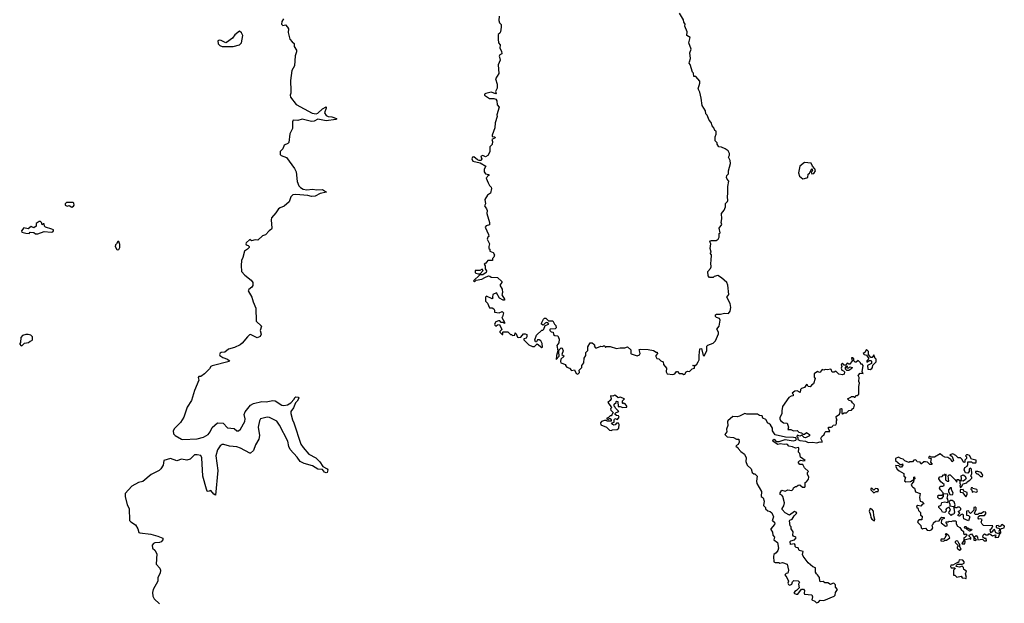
# Model space of a CAD drawing. Extents: x 2528705 to 2678277, y 911730 to 1023331.
# Tile 160 of 241: x 2617250 to 2627932, y 922516 to 928845. Entities that reach past the tile are written whole.
import ezdxf

# ---------------------------------------------------------------- set-up
doc = ezdxf.new("R2010")
doc.units = 0

msp = doc.modelspace()

# ---------------------------------------------------------------- linework, layer by layer
at = {"layer": '0CON20XD'}
for points in [[(2622450, 928885), (2622448, 928835), (2622455, 928810), (2622472, 928792), (2622472, 928765), (2622467, 928713), (2622460, 928700), (2622440, 928685), (2622440, 928635), (2622443, 928593), (2622462, 928572), (2622460, 928535), (2622478, 928505), (2622480, 928475), (2622460, 928465), (2622452, 928448), (2622457, 928437), (2622462, 928408), (2622442, 928355), (2622448, 928262), (2622411, 928205), (2622430, 928145), (2622429, 928101), (2622413, 928065), (2622418, 928045), (2622415, 928040), (2622365, 928058), (2622306, 928044), (2622293, 928037), (2622291, 928025), (2622345, 927989), (2622395, 927991), (2622414, 927984), (2622427, 927967), (2622431, 927921), (2622452, 927895), (2622428, 927815), (2622430, 927795), (2622410, 927725), (2622406, 927674), (2622374, 927594), (2622375, 927580), (2622405, 927576), (2622410, 927565), (2622373, 927547), (2622380, 927525), (2622377, 927493), (2622352, 927465), (2622349, 927411), (2622328, 927372), (2622305, 927358), (2622275, 927374), (2622255, 927366), (2622251, 927355), (2622262, 927335), (2622255, 927318), (2622235, 927318), (2622215, 927327), (2622178, 927358), (2622164, 927356), (2622156, 927335), (2622165, 927311), (2622245, 927292), (2622308, 927258), (2622290, 927225), (2622288, 927195), (2622303, 927173), (2622340, 927165), (2622340, 927155), (2622325, 927150), (2622317, 927133), (2622312, 927125), (2622333, 927075), (2622347, 927047), (2622365, 927030), (2622368, 927015), (2622356, 926965), (2622325, 926943), (2622297, 926895), (2622303, 926847), (2622292, 926825), (2622316, 926795), (2622321, 926775), (2622317, 926745), (2622347, 926645), (2622345, 926620), (2622312, 926608), (2622300, 926595), (2622337, 926515), (2622338, 926495), (2622328, 926485), (2622322, 926465), (2622347, 926415), (2622338, 926385), (2622340, 926365), (2622350, 926355), (2622350, 926335), (2622385, 926320), (2622402, 926295), (2622395, 926270), (2622380, 926255), (2622380, 926235), (2622328, 926232), (2622306, 926204), (2622290, 926195), (2622298, 926175), (2622298, 926145), (2622313, 926123), (2622309, 926105), (2622275, 926079), (2622242, 926078), (2622172, 926015), (2622185, 926002), (2622201, 926019), (2622265, 926031), (2622295, 926051), (2622335, 926066), (2622350, 926065), (2622365, 926052), (2622435, 926050), (2622480, 926005), (2622480, 925995), (2622460, 925965), (2622483, 925923), (2622487, 925885), (2622481, 925861), (2622508, 925815), (2622508, 925805), (2622495, 925802), (2622454, 925824), (2622423, 925883), (2622382, 925865), (2622380, 925835), (2622382, 925825), (2622375, 925818), (2622313, 925847), (2622302, 925835), (2622303, 925793), (2622325, 925770), (2622345, 925720), (2622375, 925720), (2622395, 925708), (2622402, 925695), (2622402, 925672), (2622452, 925668), (2622485, 925682), (2622497, 925667), (2622487, 925623), (2622480, 925615), (2622510, 925565), (2622508, 925552), (2622495, 925560), (2622475, 925560), (2622458, 925578), (2622445, 925580), (2622415, 925570), (2622402, 925545), (2622403, 925533), (2622415, 925522), (2622433, 925537), (2622455, 925540), (2622480, 925485), (2622460, 925465), (2622460, 925455), (2622485, 925430), (2622490, 925430), (2622490, 925455), (2622495, 925460), (2622545, 925460), (2622575, 925430), (2622585, 925430), (2622595, 925420), (2622620, 925425), (2622625, 925450), (2622635, 925440), (2622651, 925401), (2622665, 925398), (2622686, 925404), (2622715, 925438), (2622735, 925438), (2622750, 925430), (2622753, 925405), (2622745, 925392), (2622720, 925385), (2622718, 925375), (2622775, 925320), (2622815, 925300), (2622835, 925300), (2622865, 925330), (2622915, 925290), (2622920, 925295), (2622918, 925335), (2622903, 925363), (2622885, 925372), (2622868, 925372), (2622855, 925350), (2622845, 925350), (2622838, 925375), (2622857, 925423), (2622915, 925480), (2622925, 925480), (2622935, 925490), (2622952, 925528), (2622990, 925545), (2622978, 925558), (2622965, 925560), (2622950, 925555), (2622928, 925532), (2622912, 925542), (2622912, 925555), (2622933, 925597), (2622945, 925608), (2622958, 925608), (2622985, 925580), (2623035, 925580), (2623052, 925542), (2623068, 925528), (2623070, 925505), (2623058, 925492), (2623005, 925490), (2623000, 925485), (2623000, 925475), (2623015, 925460), (2623038, 925458), (2623042, 925432), (2623055, 925420), (2623088, 925418), (2623102, 925382), (2623100, 925340), (2623078, 925312), (2623088, 925255), (2623073, 925203), (2623070, 925160), (2623101, 925195), (2623098, 925245), (2623103, 925265), (2623125, 925287), (2623135, 925283), (2623146, 925255), (2623133, 925213), (2623158, 925195), (2623120, 925165), (2623117, 925137), (2623122, 925125), (2623170, 925105), (2623170, 925095), (2623187, 925077), (2623216, 925066), (2623235, 925040), (2623268, 925048), (2623287, 925007), (2623305, 925000), (2623322, 925018), (2623320, 925045), (2623348, 925072), (2623347, 925095), (2623370, 925125), (2623372, 925175), (2623392, 925205), (2623393, 925237), (2623412, 925258), (2623414, 925296), (2623438, 925342), (2623462, 925342), (2623478, 925328), (2623488, 925315), (2623483, 925303), (2623495, 925288), (2623512, 925288), (2623554, 925306), (2623578, 925302), (2623585, 925310), (2623598, 925308), (2623605, 925290), (2623615, 925300), (2623655, 925300), (2623725, 925278), (2623765, 925287), (2623815, 925287), (2623845, 925298), (2623880, 925265), (2623880, 925225), (2623885, 925220), (2623949, 925199), (2623975, 925210), (2623983, 925225), (2623972, 925268), (2623985, 925272), (2624069, 925269), (2624125, 925258), (2624155, 925240), (2624165, 925240), (2624170, 925225), (2624152, 925205), (2624151, 925191), (2624161, 925171), (2624185, 925167), (2624206, 925146), (2624232, 925135), (2624233, 925105), (2624268, 925065), (2624262, 925025), (2624274, 925004), (2624335, 924998), (2624356, 925004), (2624375, 925030), (2624385, 925030), (2624405, 925010), (2624437, 925007), (2624455, 924998), (2624465, 925000)], [(2624465, 925000), (2624480, 925025), (2624495, 925032), (2624515, 925030), (2624545, 925060), (2624570, 925065), (2624570, 925090), (2624550, 925095), (2624565, 925098), (2624575, 925090), (2624595, 925108), (2624612, 925135), (2624622, 925155), (2624620, 925205), (2624630, 925275), (2624645, 925280), (2624664, 925204), (2624675, 925200), (2624706, 925255), (2624704, 925306), (2624714, 925316), (2624775, 925336), (2624798, 925362), (2624831, 925439), (2624830, 925455), (2624812, 925488), (2624838, 925522), (2624850, 925585), (2624843, 925603), (2624810, 925615), (2624800, 925625), (2624800, 925645), (2624808, 925652), (2624853, 925653), (2624895, 925664), (2624941, 925659), (2624956, 925684), (2624966, 925725), (2624958, 925768), (2624920, 925835), (2624943, 925865), (2624933, 925965), (2624920, 925995), (2624865, 926047), (2624825, 926072), (2624785, 926060), (2624775, 926050), (2624735, 926050), (2624718, 926068), (2624714, 926116), (2624743, 926147), (2624750, 926165), (2624747, 926205), (2624753, 926235), (2624754, 926294), (2624742, 926315), (2624750, 926325), (2624742, 926365), (2624748, 926415), (2624738, 926435), (2624745, 926448), (2624755, 926452), (2624805, 926452), (2624826, 926464), (2624838, 926485), (2624840, 926525), (2624848, 926535), (2624838, 926585), (2624868, 926625), (2624861, 926645), (2624867, 926685), (2624864, 926745), (2624891, 926779), (2624908, 926815), (2624908, 926852), (2624928, 926872), (2624932, 926885), (2624927, 926925), (2624932, 926965), (2624931, 927035), (2624942, 927095), (2624924, 927114), (2624918, 927135), (2624922, 927155), (2624938, 927175), (2624938, 927205), (2624962, 927285), (2624957, 927317), (2624938, 927355), (2624950, 927375), (2624952, 927395), (2624935, 927422), (2624902, 927445), (2624865, 927463), (2624835, 927468), (2624818, 927495), (2624815, 927510), (2624795, 927530), (2624794, 927575), (2624807, 927605), (2624807, 927637), (2624792, 927645), (2624782, 927672), (2624763, 927695), (2624751, 927731), (2624730, 927755), (2624708, 927808), (2624694, 927825), (2624690, 927855), (2624654, 927915), (2624644, 927994), (2624629, 928059), (2624612, 928095), (2624628, 928155), (2624627, 928177), (2624585, 928230), (2624565, 928230), (2624560, 928265), (2624548, 928275), (2624525, 928360), (2624513, 928375), (2624518, 928388), (2624528, 928425), (2624521, 928485), (2624534, 928525), (2624511, 928595), (2624522, 928652), (2624488, 928675), (2624490, 928715), (2624467, 928775), (2624468, 928795), (2624455, 928820), (2624452, 928845), (2624407, 928915)], [(2620111, 928855), (2620093, 928825), (2620092, 928795), (2620105, 928783), (2620135, 928790), (2620157, 928765), (2620166, 928745), (2620164, 928705), (2620181, 928635), (2620206, 928606), (2620226, 928586), (2620229, 928555), (2620252, 928515), (2620253, 928495), (2620237, 928455), (2620230, 928345), (2620201, 928295), (2620187, 928185), (2620193, 928075), (2620193, 928047), (2620183, 928025), (2620187, 928005), (2620248, 927925), (2620423, 927833), (2620465, 927826), (2620485, 927830), (2620535, 927877), (2620575, 927900), (2620576, 927884), (2620557, 927835), (2620575, 927807), (2620595, 927797), (2620635, 927792), (2620688, 927775), (2620688, 927765), (2620678, 927762), (2620575, 927749), (2620485, 927765), (2620445, 927746), (2620415, 927740), (2620315, 927768), (2620268, 927752), (2620215, 927756), (2620208, 927738), (2620210, 927665), (2620181, 927609), (2620168, 927515), (2620158, 927502), (2620120, 927485), (2620106, 927444), (2620076, 927414), (2620076, 927385), (2620085, 927374), (2620145, 927350), (2620232, 927232), (2620249, 927195), (2620259, 927089), (2620277, 927045), (2620295, 927025), (2620325, 927009), (2620365, 927001), (2620425, 927008), (2620475, 926999), (2620534, 927004), (2620580, 926975), (2620508, 926962), (2620455, 926930), (2620415, 926928), (2620375, 926939), (2620245, 926951), (2620213, 926947), (2620191, 926925), (2620175, 926870), (2620118, 926822), (2620074, 926806), (2620056, 926794), (2620029, 926751), (2619982, 926698), (2619979, 926675), (2619987, 926585), (2619982, 926575), (2619955, 926557), (2619917, 926513), (2619885, 926500), (2619835, 926453), (2619805, 926458), (2619765, 926448), (2619745, 926460), (2619708, 926425), (2619703, 926415), (2619708, 926405), (2619730, 926395), (2619740, 926385), (2619738, 926375), (2619723, 926357), (2619690, 926335), (2619672, 926265), (2619658, 926235), (2619652, 926178), (2619657, 926115), (2619694, 926075), (2619762, 926022), (2619779, 925995), (2619778, 925962), (2619767, 925945), (2619735, 925919), (2619730, 925905), (2619768, 925835), (2619783, 925785), (2619813, 925715), (2619815, 925575), (2619872, 925522), (2619857, 925475), (2619870, 925435), (2619860, 925410), (2619825, 925396), (2619755, 925430), (2619743, 925427), (2619723, 925405), (2619665, 925337), (2619642, 925318), (2619579, 925291), (2619517, 925273), (2619475, 925238), (2619435, 925236), (2619425, 925228), (2619419, 925215), (2619422, 925202), (2619455, 925181), (2619506, 925165), (2619526, 925145), (2619522, 925138), (2619337, 925093), (2619323, 925085), (2619310, 925060), (2619256, 925004), (2619215, 924977), (2619195, 924976), (2619187, 924965), (2619192, 924935), (2619146, 924824), (2619113, 924715), (2619066, 924644), (2619031, 924535), (2618995, 924477), (2618928, 924412), (2618914, 924386), (2618920, 924355), (2618936, 924335), (2619004, 924295), (2619021, 924291)], [(2619565, 928553), (2619635, 928574), (2619655, 928595), (2619672, 928672), (2619655, 928701), (2619635, 928720), (2619585, 928681), (2619557, 928643), (2619495, 928598), (2619485, 928596), (2619435, 928621), (2619415, 928623), (2619400, 928615), (2619403, 928585), (2619423, 928565), (2619445, 928553), (2619565, 928553)], [(2625745, 927120), (2625765, 927123), (2625800, 927135), (2625805, 927170), (2625818, 927182), (2625845, 927230), (2625850, 927205), (2625838, 927192), (2625842, 927172), (2625865, 927178), (2625882, 927205), (2625877, 927227), (2625850, 927255), (2625835, 927288), (2625765, 927298), (2625713, 927257), (2625700, 927185), (2625710, 927150), (2625745, 927120)], [(2617815, 926812), (2617835, 926822), (2617840, 926835), (2617837, 926855), (2617825, 926863), (2617758, 926862), (2617743, 926847), (2617744, 926834), (2617765, 926822), (2617785, 926830), (2617815, 926812)], [(2617445, 926522), (2617515, 926548), (2617592, 926542), (2617608, 926545), (2617618, 926555), (2617618, 926565), (2617600, 926575), (2617530, 926595), (2617520, 926605), (2617515, 926630), (2617505, 926630), (2617495, 926620), (2617487, 926647), (2617475, 926658), (2617463, 926657), (2617430, 926635), (2617428, 926605), (2617405, 926588), (2617375, 926602), (2617342, 926578), (2617295, 926588), (2617268, 926555), (2617275, 926540), (2617315, 926530), (2617352, 926528), (2617365, 926540), (2617405, 926538), (2617423, 926523), (2617445, 926522)], [(2618315, 926348), (2618325, 926353), (2618337, 926375), (2618338, 926408), (2618325, 926440), (2618315, 926440), (2618302, 926415), (2618290, 926405), (2618286, 926385), (2618305, 926353), (2618315, 926348)], [(2622225, 926088), (2622245, 926090), (2622278, 926125), (2622268, 926138), (2622243, 926127), (2622190, 926125), (2622190, 926105), (2622200, 926095), (2622225, 926088)], [(2617275, 925310), (2617302, 925338), (2617347, 925343), (2617365, 925360), (2617380, 925365), (2617390, 925375), (2617390, 925405), (2617370, 925425), (2617343, 925433), (2617315, 925432), (2617281, 925419), (2617263, 925397), (2617260, 925345), (2617250, 925335), (2617250, 925325), (2617262, 925312), (2617275, 925310)], [(2626475, 925053), (2626496, 925064), (2626503, 925075), (2626505, 925100), (2626540, 925135), (2626540, 925165), (2626532, 925172), (2626515, 925210), (2626498, 925182), (2626482, 925182), (2626460, 925215), (2626457, 925247), (2626435, 925270), (2626420, 925235), (2626402, 925225), (2626413, 925213), (2626438, 925208), (2626460, 925175), (2626458, 925162), (2626440, 925145), (2626442, 925132), (2626465, 925150), (2626485, 925150), (2626492, 925142), (2626490, 925115), (2626448, 925095), (2626450, 925055), (2626475, 925053)], [(2625895, 924258), (2625935, 924268), (2625955, 924263), (2625957, 924275), (2625940, 924305), (2625952, 924325), (2625978, 924345), (2625985, 924370), (2625995, 924380), (2626040, 924380), (2626023, 924413), (2626024, 924426), (2626055, 924428), (2626067, 924433), (2626075, 924448), (2626105, 924450), (2626112, 924465), (2626113, 924497), (2626120, 924505), (2626110, 924515), (2626108, 924542), (2626142, 924568), (2626152, 924588), (2626150, 924625), (2626165, 924630), (2626170, 924625), (2626170, 924575), (2626175, 924570), (2626195, 924582), (2626218, 924582), (2626245, 924608), (2626275, 924610), (2626284, 924626), (2626300, 924635), (2626307, 924665), (2626303, 924673), (2626285, 924690), (2626275, 924710), (2626250, 924715), (2626230, 924735), (2626268, 924752), (2626275, 924760), (2626295, 924760), (2626305, 924750), (2626315, 924750), (2626322, 924768), (2626335, 924770), (2626352, 924785), (2626353, 924867), (2626360, 924905), (2626353, 924923), (2626358, 924965), (2626348, 924985), (2626368, 925012), (2626400, 925010), (2626390, 925025), (2626400, 925095), (2626388, 925108), (2626375, 925110), (2626370, 925125), (2626345, 925150), (2626325, 925130), (2626312, 925132), (2626300, 925145), (2626298, 925168), (2626285, 925180), (2626275, 925180), (2626280, 925145), (2626255, 925110), (2626245, 925110), (2626235, 925120), (2626224, 925116), (2626215, 925100), (2626195, 925100), (2626175, 925120), (2626163, 925107), (2626168, 925085), (2626162, 925065), (2626170, 925045), (2626188, 925038), (2626197, 925027), (2626195, 925002), (2626175, 924993), (2626135, 925002), (2626105, 925032), (2626085, 925023), (2626065, 925022), (2626055, 925050), (2626045, 925057), (2626015, 925048), (2625988, 925052), (2625973, 925043), (2625955, 925050), (2625935, 925022), (2625925, 925020), (2625905, 925030), (2625870, 925005), (2625868, 924968), (2625880, 924955), (2625863, 924897), (2625844, 924886), (2625825, 924863), (2625805, 924868), (2625795, 924880), (2625785, 924890), (2625763, 924857), (2625730, 924845), (2625722, 924835), (2625717, 924803), (2625685, 924820), (2625660, 924815), (2625630, 924795), (2625640, 924785), (2625640, 924765), (2625618, 924762), (2625595, 924748), (2625525, 924650), (2625517, 924605), (2625519, 924571), (2625498, 924532), (2625498, 924518), (2625505, 924500), (2625535, 924472), (2625575, 924470), (2625590, 924425), (2625582, 924402), (2625615, 924400), (2625645, 924387), (2625685, 924390), (2625703, 924373), (2625730, 924365), (2625745, 924350), (2625765, 924350), (2625785, 924370), (2625820, 924345), (2625818, 924332), (2625775, 924311), (2625760, 924315), (2625735, 924340), (2625715, 924330), (2625685, 924340), (2625680, 924325), (2625690, 924315), (2625693, 924293), (2625713, 924283), (2625775, 924274), (2625805, 924259), (2625855, 924263), (2625895, 924258)], [(2626245, 925040), (2626225, 925040), (2626210, 925055), (2626210, 925075), (2626225, 925090), (2626230, 925085), (2626220, 925080), (2626225, 925070), (2626245, 925070), (2626255, 925080), (2626280, 925075), (2626278, 925062), (2626245, 925040)], [(2619021, 924291), (2619175, 924300), (2619245, 924318), (2619295, 924348), (2619315, 924374), (2619337, 924423), (2619395, 924473), (2619459, 924469), (2619505, 924420), (2619575, 924413), (2619605, 924386), (2619625, 924388), (2619645, 924406), (2619693, 924487), (2619696, 924515), (2619687, 924563), (2619695, 924593), (2619755, 924666), (2619785, 924684), (2619876, 924704), (2619925, 924700), (2619997, 924717), (2620021, 924711), (2620095, 924664), (2620115, 924660), (2620155, 924667), (2620191, 924689), (2620229, 924731), (2620235, 924747), (2620246, 924754), (2620270, 924750), (2620279, 924739), (2620260, 924710), (2620241, 924689), (2620220, 924635), (2620193, 924595), (2620190, 924575), (2620209, 924505), (2620225, 924472), (2620301, 924241), (2620324, 924205), (2620387, 924135), (2620463, 924095), (2620505, 924049), (2620539, 923999), (2620585, 923974), (2620592, 923965), (2620587, 923935), (2620575, 923931), (2620555, 923940), (2620535, 923968), (2620485, 923971), (2620428, 924008), (2620335, 924031), (2620293, 924055), (2620261, 924101), (2620184, 924185), (2620171, 924215), (2620159, 924275), (2620067, 924447), (2620041, 924491), (2619960, 924530), (2619935, 924533), (2619863, 924515), (2619852, 924495), (2619836, 924426), (2619853, 924335), (2619845, 924295), (2619808, 924235), (2619785, 924174), (2619755, 924146), (2619745, 924146), (2619645, 924199), (2619605, 924213), (2619525, 924219), (2619465, 924239), (2619445, 924237), (2619425, 924225), (2619395, 924182), (2619378, 924115), (2619398, 923955), (2619375, 923690), (2619355, 923700), (2619325, 923738), (2619295, 923730), (2619285, 923734), (2619276, 923755), (2619236, 923896), (2619225, 924095), (2619215, 924118), (2619176, 924126), (2619147, 924125), (2619099, 924081), (2619065, 924068), (2619005, 924078), (2618955, 924063), (2618885, 924085), (2618814, 924066), (2618808, 924015), (2618782, 923975), (2618762, 923955), (2618675, 923912), (2618585, 923838), (2618540, 923825), (2618465, 923785), (2618394, 923706), (2618395, 923675), (2618417, 923585), (2618437, 923545), (2618442, 923415), (2618455, 923398), (2618506, 923366), (2618532, 923322), (2618544, 923285), (2618555, 923279), (2618672, 923265), (2618750, 923245), (2618804, 923224), (2618802, 923205), (2618785, 923182), (2618765, 923174), (2618715, 923173), (2618700, 923165), (2618688, 923145), (2618692, 923115), (2618715, 923094), (2618738, 923052), (2618731, 922941), (2618769, 922899), (2618776, 922874), (2618775, 922842), (2618749, 922795), (2618749, 922755), (2618697, 922665), (2618689, 922635), (2618693, 922593), (2618709, 922565), (2618765, 922511)], [(2623665, 924390), (2623682, 924398), (2623730, 924400), (2623749, 924415), (2623752, 924455), (2623745, 924470), (2623725, 924470), (2623709, 924451), (2623695, 924448), (2623684, 924454), (2623670, 924475), (2623698, 924482), (2623698, 924505), (2623705, 924522), (2623735, 924510), (2623752, 924535), (2623745, 924550), (2623723, 924553), (2623710, 924565), (2623710, 924575), (2623720, 924585), (2623750, 924595), (2623712, 924632), (2623710, 924645), (2623700, 924655), (2623700, 924675), (2623720, 924695), (2623720, 924705), (2623725, 924710), (2623740, 924705), (2623742, 924652), (2623765, 924650), (2623795, 924638), (2623838, 924645), (2623838, 924655), (2623820, 924680), (2623805, 924688), (2623795, 924680), (2623790, 924685), (2623788, 924712), (2623810, 924735), (2623765, 924750), (2623743, 924743), (2623715, 924770), (2623705, 924772), (2623685, 924763), (2623660, 924765), (2623667, 924733), (2623656, 924714), (2623630, 924695), (2623667, 924647), (2623670, 924635), (2623660, 924625), (2623662, 924612), (2623690, 924585), (2623675, 924560), (2623665, 924550), (2623655, 924550), (2623638, 924532), (2623620, 924525), (2623620, 924515), (2623635, 924510), (2623645, 924520), (2623655, 924520), (2623667, 924507), (2623668, 924492), (2623625, 924490), (2623615, 924500), (2623595, 924500), (2623562, 924488), (2623550, 924475), (2623555, 924450), (2623615, 924428), (2623648, 924395), (2623665, 924390)], [(2625895, 922522), (2625915, 922530), (2625935, 922552), (2625975, 922547), (2626087, 922593), (2626097, 922603), (2626102, 922635), (2626122, 922665), (2626102, 922692), (2626100, 922715), (2626085, 922732), (2626074, 922736), (2626045, 922720), (2626017, 922737), (2625985, 922740), (2625965, 922752), (2625935, 922750), (2625930, 922755), (2625927, 922797), (2625906, 922826), (2625894, 922834), (2625884, 922854), (2625885, 922900), (2625853, 922913), (2625804, 922954), (2625748, 923028), (2625742, 923045), (2625748, 923078), (2625705, 923090), (2625696, 923116), (2625672, 923122), (2625662, 923132), (2625662, 923152), (2625655, 923160), (2625612, 923155), (2625610, 923185), (2625615, 923192), (2625657, 923203), (2625672, 923225), (2625670, 923235), (2625644, 923244), (2625638, 923255), (2625642, 923292), (2625620, 923325), (2625620, 923345), (2625610, 923355), (2625601, 923409), (2625605, 923418), (2625632, 923428), (2625652, 923465), (2625680, 923495), (2625675, 923506), (2625655, 923513), (2625603, 923473), (2625556, 923496), (2625520, 923535), (2625520, 923545), (2625540, 923575), (2625547, 923605), (2625530, 923675), (2625518, 923688), (2625500, 923695), (2625500, 923715), (2625518, 923742), (2625555, 923732), (2625585, 923748), (2625625, 923740), (2625640, 923755), (2625645, 923770), (2625665, 923782), (2625677, 923783), (2625695, 923798), (2625715, 923800), (2625744, 923774), (2625766, 923774), (2625772, 923785), (2625770, 923825), (2625785, 923832), (2625809, 923861), (2625812, 923885), (2625797, 923915), (2625798, 923935), (2625807, 923947), (2625764, 923984), (2625745, 924020), (2625715, 924022), (2625698, 924038), (2625698, 924052), (2625708, 924062), (2625725, 924068), (2625755, 924060), (2625770, 924065), (2625722, 924102), (2625712, 924142), (2625700, 924155), (2625702, 924195), (2625698, 924205), (2625665, 924198), (2625635, 924214), (2625595, 924221), (2625578, 924238), (2625565, 924242), (2625545, 924237), (2625505, 924246), (2625475, 924240), (2625425, 924270), (2625420, 924285), (2625435, 924296), (2625453, 924273), (2625461, 924271), (2625488, 924272), (2625555, 924293), (2625641, 924279), (2625670, 924285), (2625678, 924298), (2625669, 924309), (2625646, 924316), (2625558, 924318), (2625445, 924344), (2625418, 924385), (2625418, 924415), (2625395, 924450), (2625377, 924467), (2625365, 924470), (2625345, 924510), (2625312, 924525), (2625305, 924548), (2625275, 924552), (2625255, 924566), (2625137, 924567), (2625115, 924573), (2625060, 924545), (2625035, 924540), (2624985, 924542), (2624932, 924495), (2624928, 924485), (2624932, 924445), (2624918, 924405), (2624920, 924375), (2624900, 924345), (2624925, 924322), (2624995, 924315), (2625025, 924297), (2625050, 924295), (2625057, 924263), (2625045, 924238), (2625020, 924225), (2625022, 924215), (2625040, 924205), (2625044, 924194), (2625072, 924162), (2625112, 924135), (2625130, 924095), (2625128, 924055), (2625143, 924015), (2625184, 923974), (2625198, 923935), (2625215, 923920), (2625225, 923920), (2625250, 923895), (2625242, 923842), (2625248, 923815), (2625297, 923727), (2625293, 923673), (2625315, 923660), (2625328, 923625), (2625318, 923578), (2625340, 923555), (2625342, 923542), (2625365, 923520), (2625392, 923512), (2625408, 923498), (2625427, 923455), (2625412, 923412), (2625425, 923408), (2625442, 923385), (2625438, 923372), (2625400, 923325), (2625400, 923315), (2625417, 923287), (2625420, 923255), (2625440, 923235), (2625433, 923203), (2625470, 923175), (2625483, 923115), (2625475, 923090), (2625458, 923065), (2625433, 923047), (2625428, 923025), (2625432, 922965), (2625445, 922958), (2625485, 922960), (2625495, 922950), (2625525, 922960), (2625575, 922940), (2625592, 922875), (2625585, 922842), (2625565, 922840), (2625550, 922825), (2625572, 922795), (2625590, 922755), (2625582, 922735), (2625591, 922721), (2625605, 922713), (2625625, 922722), (2625635, 922750), (2625648, 922762), (2625695, 922759), (2625710, 922745), (2625698, 922725), (2625707, 922683), (2625676, 922654), (2625658, 922645), (2625648, 922625), (2625675, 922614), (2625690, 922615), (2625731, 922669), (2625755, 922670), (2625764, 922655), (2625759, 922625), (2625765, 922617), (2625845, 922608), (2625852, 922585), (2625843, 922553), (2625875, 922540), (2625895, 922522)], [(2627475, 923160), (2627505, 923162), (2627506, 923186), (2627500, 923195), (2627512, 923208), (2627555, 923220), (2627570, 923210), (2627570, 923225), (2627550, 923245), (2627550, 923255), (2627575, 923268), (2627602, 923235), (2627602, 923202), (2627615, 923198), (2627630, 923205), (2627610, 923225), (2627610, 923235), (2627625, 923252), (2627642, 923235), (2627643, 923203), (2627695, 923210), (2627713, 923193), (2627740, 923195), (2627735, 923220), (2627715, 923220), (2627698, 923235), (2627701, 923255), (2627715, 923270), (2627735, 923260), (2627755, 923260), (2627765, 923270), (2627775, 923270), (2627805, 923248), (2627835, 923260), (2627838, 923245), (2627830, 923235), (2627835, 923230), (2627870, 923235), (2627882, 923268), (2627895, 923280), (2627892, 923318), (2627902, 923328), (2627930, 923335), (2627932, 923352), (2627905, 923370), (2627885, 923350), (2627875, 923350), (2627865, 923360), (2627842, 923358), (2627842, 923342), (2627853, 923333), (2627872, 923332), (2627882, 923322), (2627874, 923294), (2627878, 923272), (2627872, 923268), (2627841, 923281), (2627825, 923318), (2627810, 923310), (2627799, 923291), (2627785, 923280), (2627780, 923315), (2627798, 923332), (2627808, 923358), (2627705, 923360), (2627690, 923375), (2627682, 923395), (2627690, 923425), (2627675, 923432), (2627655, 923430), (2627648, 923438), (2627652, 923458), (2627665, 923470), (2627715, 923470), (2627730, 923485), (2627730, 923505), (2627705, 923508), (2627685, 923490), (2627655, 923490), (2627645, 923480), (2627615, 923480), (2627610, 923495), (2627628, 923535), (2627625, 923550), (2627615, 923558), (2627600, 923555), (2627602, 923525), (2627565, 923490), (2627550, 923505), (2627548, 923518), (2627520, 923515), (2627522, 923472), (2627545, 923470), (2627558, 923455), (2627545, 923410), (2627494, 923434), (2627488, 923455), (2627490, 923475), (2627475, 923482), (2627460, 923475), (2627445, 923462), (2627430, 923465), (2627430, 923475), (2627450, 923495), (2627430, 923515), (2627445, 923520), (2627460, 923535), (2627460, 923545), (2627445, 923560), (2627425, 923560), (2627415, 923550), (2627402, 923552), (2627390, 923565), (2627398, 923585), (2627388, 923615), (2627365, 923632), (2627348, 923632), (2627330, 923615), (2627342, 923592), (2627342, 923572), (2627380, 923565), (2627392, 923505), (2627385, 923482), (2627362, 923478), (2627355, 923470), (2627330, 923495), (2627332, 923508), (2627348, 923525), (2627335, 923560), (2627304, 923546), (2627298, 923535), (2627300, 923515), (2627285, 923500), (2627260, 923505), (2627250, 923525), (2627220, 923555), (2627222, 923568), (2627248, 923582), (2627255, 923610), (2627285, 923618), (2627315, 923610), (2627322, 923625), (2627320, 923645), (2627310, 923655), (2627320, 923685), (2627320, 923695), (2627312, 923702), (2627270, 923700), (2627267, 923673), (2627245, 923650), (2627225, 923650), (2627210, 923665), (2627215, 923690), (2627255, 923690), (2627270, 923700), (2627270, 923715), (2627238, 923745), (2627228, 923765), (2627232, 923778), (2627243, 923787), (2627265, 923788), (2627278, 923795), (2627278, 923805), (2627242, 923835), (2627220, 923865), (2627220, 923875), (2627232, 923888), (2627257, 923893), (2627272, 923908), (2627285, 923910), (2627295, 923920), (2627300, 923905), (2627292, 923898), (2627292, 923855), (2627315, 923840), (2627330, 923840), (2627322, 923898), (2627335, 923910), (2627345, 923908), (2627400, 923855), (2627415, 923830), (2627422, 923858), (2627435, 923860), (2627448, 923848), (2627450, 923815), (2627460, 923805), (2627450, 923795), (2627455, 923770), (2627475, 923790), (2627485, 923810), (2627525, 923822), (2627530, 923835), (2627559, 923851), (2627580, 923875), (2627580, 923885), (2627570, 923895), (2627580, 923925), (2627575, 923970), (2627565, 923980), (2627550, 923975), (2627552, 923945), (2627535, 923928), (2627511, 923931), (2627498, 923965), (2627505, 923990), (2627527, 924003), (2627537, 924023), (2627535, 924050), (2627575, 924050), (2627585, 924040), (2627605, 924038), (2627622, 924038), (2627628, 924045), (2627627, 924067), (2627575, 924078), (2627555, 924120), (2627536, 924126), (2627520, 924125), (2627510, 924115), (2627520, 924105), (2627520, 924085), (2627503, 924067), (2627502, 924048), (2627495, 924042), (2627485, 924050), (2627476, 924076), (2627455, 924092), (2627432, 924092), (2627405, 924120), (2627375, 924138), (2627340, 924125), (2627367, 924107), (2627380, 924065), (2627365, 924052), (2627350, 924075), (2627318, 924098), (2627285, 924102), (2627260, 924115), (2627235, 924138), (2627175, 924100), (2627135, 924100), (2627125, 924110), (2627115, 924110), (2627110, 924095), (2627140, 924085), (2627130, 924045), (2627150, 924025), (2627145, 924020), (2627125, 924022), (2627100, 924045), (2627075, 924052), (2627058, 924052), (2627035, 924030), (2627025, 924030), (2627018, 924048), (2626985, 924050), (2626980, 924065), (2626965, 924072), (2626950, 924070), (2626935, 924052), (2626905, 924050), (2626895, 924042), (2626851, 924061), (2626835, 924078), (2626810, 924085), (2626785, 924102), (2626750, 924085), (2626750, 924065), (2626802, 924022), (2626815, 924020), (2626828, 924028), (2626830, 924015), (2626815, 923992), (2626803, 923993), (2626788, 924008), (2626755, 924010), (2626750, 924005), (2626771, 923971), (2626791, 923951), (2626840, 923925), (2626842, 923895), (2626860, 923885), (2626850, 923845), (2626863, 923833), (2626915, 923838), (2626950, 923860), (2626950, 923885), (2626956, 923886), (2626960, 923865), (2626950, 923860), (2626947, 923833), (2626922, 923805), (2626928, 923785), (2626940, 923775), (2626958, 923765), (2626970, 923725), (2627018, 923708), (2627012, 923665), (2627020, 923625), (2627040, 923615), (2627060, 923595), (2627042, 923588), (2627025, 923570), (2626995, 923578), (2626980, 923565), (2626982, 923552), (2626995, 923550), (2627002, 923522), (2627022, 923502), (2627023, 923473), (2627042, 923462), (2627038, 923422), (2627005, 923420), (2626990, 923405), (2626992, 923392), (2627025, 923360), (2627030, 923335), (2627045, 923320), (2627053, 923327), (2627075, 923330), (2627095, 923308), (2627123, 923307), (2627145, 923318), (2627158, 923335), (2627150, 923365), (2627160, 923375), (2627162, 923388), (2627185, 923408), (2627225, 923410), (2627235, 923430), (2627255, 923450), (2627278, 923448), (2627280, 923435), (2627262, 923428), (2627252, 923418), (2627248, 923388), (2627293, 923353), (2627310, 923355), (2627310, 923375), (2627300, 923385), (2627302, 923398), (2627325, 923400), (2627335, 923408), (2627355, 923402), (2627375, 923410), (2627405, 923410), (2627410, 923405), (2627408, 923378), (2627424, 923354), (2627449, 923339), (2627462, 923315), (2627490, 923295), (2627490, 923275), (2627502, 923262), (2627515, 923270), (2627530, 923255), (2627505, 923230), (2627492, 923228), (2627492, 923198), (2627470, 923165), (2627475, 923160)], [(2627485, 923840), (2627460, 923845), (2627468, 923865), (2627463, 923897), (2627485, 923908), (2627505, 923900), (2627518, 923875), (2627512, 923858), (2627485, 923840)], [(2627695, 923890), (2627700, 923905), (2627680, 923935), (2627645, 923947), (2627620, 923945), (2627620, 923935), (2627635, 923920), (2627645, 923920), (2627675, 923890), (2627695, 923890)], [(2626515, 923713), (2626543, 923727), (2626565, 923730), (2626566, 923746), (2626558, 923758), (2626535, 923760), (2626515, 923743), (2626495, 923763), (2626485, 923762), (2626482, 923745), (2626515, 923713)], [(2627365, 923692), (2627375, 923700), (2627378, 923715), (2627358, 923745), (2627357, 923767), (2627345, 923770), (2627328, 923745), (2627328, 923728), (2627340, 923695), (2627365, 923692)], [(2627582, 923722), (2627595, 923730), (2627635, 923722), (2627642, 923735), (2627635, 923752), (2627592, 923762), (2627585, 923770), (2627572, 923768), (2627570, 923755), (2627580, 923745), (2627582, 923722)], [(2627515, 923672), (2627530, 923695), (2627528, 923718), (2627492, 923732), (2627485, 923750), (2627452, 923748), (2627452, 923722), (2627478, 923718), (2627515, 923672)], [(2626525, 923410), (2626528, 923425), (2626516, 923464), (2626511, 923515), (2626495, 923536), (2626475, 923543), (2626464, 923515), (2626480, 923475), (2626484, 923445), (2626495, 923427), (2626525, 923410)], [(2627555, 923300), (2627545, 923310), (2627532, 923312), (2627518, 923328), (2627505, 923330), (2627500, 923335), (2627502, 923348), (2627515, 923350), (2627532, 923332), (2627545, 923330), (2627555, 923320), (2627575, 923320), (2627578, 923312), (2627565, 923302), (2627555, 923300)], [(2627275, 923190), (2627285, 923200), (2627305, 923200), (2627340, 923225), (2627329, 923249), (2627305, 923270), (2627290, 923265), (2627300, 923255), (2627288, 923222), (2627275, 923210), (2627248, 923212), (2627242, 923205), (2627243, 923193), (2627275, 923190)], [(2627445, 923092), (2627462, 923105), (2627448, 923128), (2627450, 923155), (2627438, 923168), (2627429, 923189), (2627415, 923192), (2627400, 923185), (2627398, 923175), (2627428, 923148), (2627430, 923135), (2627420, 923125), (2627420, 923115), (2627445, 923092)], [(2627515, 922780), (2627520, 922795), (2627510, 922835), (2627520, 922865), (2627492, 922882), (2627490, 922905), (2627475, 922920), (2627445, 922908), (2627410, 922915), (2627412, 922928), (2627425, 922940), (2627475, 922940), (2627495, 922950), (2627498, 922965), (2627480, 922985), (2627442, 922988), (2627435, 922960), (2627425, 922960), (2627375, 922930), (2627350, 922930), (2627348, 922915), (2627355, 922902), (2627395, 922900), (2627400, 922895), (2627380, 922875), (2627382, 922822), (2627395, 922820), (2627415, 922800), (2627462, 922812), (2627475, 922792), (2627508, 922788), (2627515, 922780)]]:
    msp.add_lwpolyline(points, dxfattribs=at)

doc.saveas('drawing.dxf')
